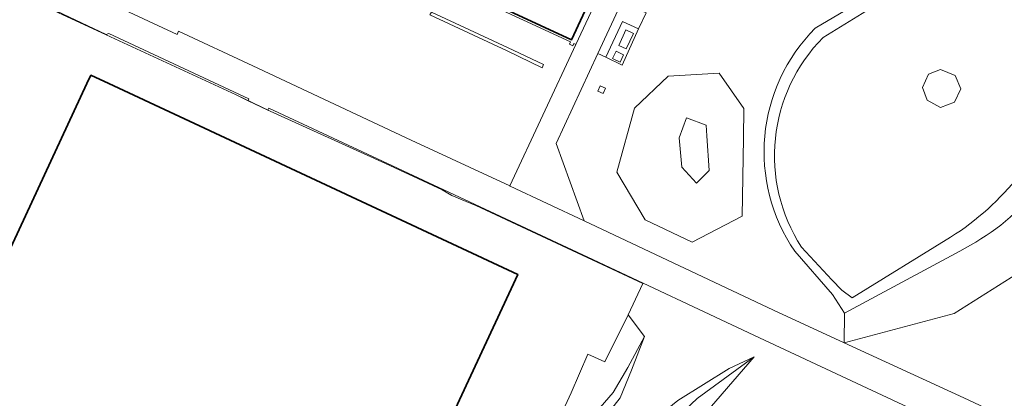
# Model space of a CAD drawing. Extents: x 150256 to 156914, y 461459 to 469481.
# Tile 109 of 256: x 152432 to 152600, y 464946 to 465011. Entities that reach past the tile are written whole.
import ezdxf

# ---------------------------------------------------------------- set-up
doc = ezdxf.new("R2010")
doc.units = 0
doc.header["$LTSCALE"] = 0.75
for name, color, linetype, lineweight in [('B-RO-GR-GROENVOORZIENING-GV', 251, 'CONTINUOUS', 18), ('B-RO-GR-STRUIK-GV', 251, 'CONTINUOUS', 13), ('B-RO-IE-TERREINAFSCHEIDING_KUNSTMATIG_HEKWERK-G', 251, 'IE-TERREINAFSCHEIDING-KUNSTMATIG', 18), ('B-RO-OG-BEBOUWING-GV', 6, 'CONTINUOUS', 35), ('B-RO-OG-WATER-GV', 251, 'CONTINUOUS', 18), ('B-RO-OG-WATER_SLOOT-GV', 251, 'CONTINUOUS', 18), ('B-RO-VH-VERHARDING_GESLOTEN-GV', 251, 'CONTINUOUS', 18), ('B-RO-VH-VERHARDING_HALFVERHARDING-GV', 251, 'CONTINUOUS', 18), ('B-RO-VH-VERHARDING_OPEN-GV', 251, 'CONTINUOUS', 18)]:
    doc.layers.add(name, color=color, linetype=linetype, lineweight=lineweight)
doc.linetypes.add('IE-TERREINAFSCHEIDING-KUNSTMATIG', pattern='A,4,[82,NLCS.SHX,S=0.75,R=90,X=0,Y=0],4,-2', length=10)

msp = doc.modelspace()

# ---------------------------------------------------------------- linework, layer by layer
at = {"layer": 'B-RO-GR-GROENVOORZIENING-GV'}
for points in [[(152567.307, 465009.472), (152578.23, 465015.97), (152584.897, 465020.332), (152587.752, 465024.826), (152586.523, 465030.1), (152587.259, 465041.956), (152587.817, 465045.034), (152594.953, 465055.155), (152598.211, 465058.616), (152606.568, 465065.53), (152607.675, 465064.625), (152607.017, 465063.791), (152620.147, 465042.907), (152627.486, 465031.288), (152631.382, 465020.151), (152630.107, 465000.747), (152620.981, 464985.412), (152611.269, 464975.256), (152603.977, 464968.991), (152591.017, 464960.806), (152572.25, 464955.807)], [(152572.25, 464955.807), (152591.017, 464960.806), (152603.977, 464968.991), (152611.269, 464975.256), (152620.981, 464985.412), (152630.107, 465000.747), (152631.382, 465020.151), (152627.486, 465031.288), (152620.147, 465042.907), (152607.017, 465063.791), (152603.514, 465059.35)], [(152392.579, 465003.578), (152392.622, 465003.67), (152401.217, 464999.618), (152403.978, 464998.345), (152408.472, 465008.094), (152415.197, 465022.733), (152468.499, 464998.075), (152470.55, 464997.096), (152470.661, 464997.411), (152446.797, 465008.582), (152446.334, 465008.391), (152424.25, 465018.819), (152415.334, 465022.96), (152411.147, 465024.922)], [(152538.457, 465012.057), (152537.164, 465009.323), (152534.338, 465003.178), (152531.605, 465004.515), (152530.195, 465005.172), (152523.098, 464989.816), (152527.884, 464976.615), (152532.003, 464974.677), (152560.198, 464961.348), (152572.25, 464955.807), (152592.639, 464946.433), (152607.195, 464939.584)], [(152592.714, 464940.313), (152557.769, 464956.623), (152528.496, 464970.408), (152494.309, 464986.392), (152474.055, 464995.825), (152473.887, 464995.503), (152474.295, 464995.309), (152494.003, 464986.362), (152503.663, 464981.885), (152505.32, 464980.947), (152507.039, 464980.169), (152509.402, 464979.244), (152537.881, 464965.902), (152535.384, 464960.586), (152538.166, 464956.853), (152535.968, 464951.151), (152534.051, 464946.401), (152527.085, 464937.563)], [(152572.25, 464955.807), (152572.312, 464960.838), (152570.245, 464964.025), (152563.834, 464971.413)], [(152591.992, 464971.45), (152572.312, 464960.838), (152572.25, 464955.807)], [(152533.459, 464936.354), (152538.372, 464941.46), (152543.848, 464945.969), (152552.648, 464951.405), (152556.893, 464953.425), (152546.695, 464941.656), (152544.122, 464937.109), (152542.121, 464931.5), (152541.516, 464926.541), (152542.172, 464920.953), (152544.377, 464916.9), (152550.805, 464908.673), (152559.548, 464897.653), (152563.271, 464893.199)]]:
    msp.add_lwpolyline(points, dxfattribs=at)
for points in [[(152563.834, 464971.413, -0.3610425), (152567.307, 465009.472)], [(152604.935, 464981.574, -0.0958449), (152591.992, 464971.45)]]:
    msp.add_lwpolyline(points, format="xyb", dxfattribs=at)
for points in [[(152554.843, 464977.401), (152555.06, 464990.725), (152555.101, 464995.768), (152550.918, 465001.794), (152542.188, 465001.255), (152536.44, 464995.817), (152533.455, 464984.922), (152538.267, 464976.766), (152546.287, 464972.989)], [(152554.843, 464977.401), (152546.287, 464972.989), (152538.267, 464976.766), (152533.455, 464984.922), (152536.44, 464995.817), (152542.188, 465001.255), (152550.918, 465001.794), (152555.101, 464995.768), (152555.06, 464990.725)], [(152531.132, 464998.33), (152530.231, 464998.713), (152530.616, 464999.607), (152531.529, 464999.219)], [(152548.787, 464991.111), (152549.217, 464985.17), (152547.068, 464983.018), (152544.547, 464985.743), (152544.114, 464990.788), (152545.361, 464994.175), (152548.674, 464992.906)], [(152548.787, 464991.111), (152548.674, 464992.906), (152545.361, 464994.175), (152544.114, 464990.788), (152544.547, 464985.743), (152547.068, 464983.018), (152549.217, 464985.17)]]:
    msp.add_lwpolyline(points, close=True, dxfattribs=at)
at = {"layer": 'B-RO-GR-STRUIK-GV'}
msp.add_lwpolyline([(152525.022, 464938.343), (152532.849, 464947.308), (152535.349, 464951.59), (152538.166, 464956.853), (152535.384, 464960.586), (152531.424, 464952.577), (152528.483, 464953.876), (152525.686, 464947.245), (152511.951, 464917.568)], dxfattribs=at)
msp.add_lwpolyline([(152505.578, 464885.889), (152511.759, 464893.039), (152517.866, 464915.643), (152518.946, 464920.025), (152521.804, 464927.797), (152523.846, 464932.605), (152527.085, 464937.563), (152534.051, 464946.401), (152535.968, 464951.151), (152538.166, 464956.853), (152535.349, 464951.59), (152532.849, 464947.308), (152525.022, 464938.343), (152522.809, 464935.056), (152520.086, 464930.226), (152516.983, 464920.654), (152516.386, 464916.102), (152508.582, 464894.925)], close=True, dxfattribs=at)
at = {"layer": 'B-RO-IE-TERREINAFSCHEIDING_KUNSTMATIG_HEKWERK-G'}
msp.add_lwpolyline([(152511.968, 464917.558), (152525.686, 464947.245), (152528.483, 464953.876), (152531.424, 464952.577), (152535.384, 464960.586), (152537.881, 464965.902), (152509.402, 464979.244), (152507.039, 464980.169), (152505.32, 464980.947), (152503.663, 464981.885), (152494.003, 464986.362), (152474.295, 464995.309), (152468.499, 464998.075), (152415.197, 465022.733), (152408.472, 465008.094), (152400.56, 464990.932), (152393.856, 464976.195), (152385.01, 464957.013), (152373.914, 464933.191)], dxfattribs=at)
at = {"layer": 'B-RO-OG-BEBOUWING-GV'}
for points in [[(152537.304, 465032.415), (152512.364, 465044.01), (152500.762, 465019.055), (152525.702, 465007.46)], [(152493.264, 464917.353), (152516.56, 464967.47), (152446.808, 465000), (152443.72, 465001.44), (152443.05, 465000), (152422.056, 464954.888), (152418.12, 464946.43), (152400.06, 464954.84), (152390.185, 464933.618), (152482.273, 464890.61), (152492.16, 464911.88), (152490.98, 464912.44)]]:
    msp.add_lwpolyline(points, close=True, dxfattribs=at)
at = {"layer": 'B-RO-OG-WATER-GV'}
for points in [[(152602.377, 465059.744), (152606.005, 465064.035), (152602.759, 465061.037), (152598.229, 465053.115), (152592.512, 465042.431), (152590.978, 465034.578), (152591.066, 465029.469), (152591.913, 465026.254), (152590.023, 465022.448), (152583.017, 465016.86), (152579.732, 465014.751), (152568.644, 465007.883)], [(152564.955, 464972.115), (152570.147, 464966.552), (152571.856, 464964.798), (152573.577, 464963.449), (152590.399, 464973.823)]]:
    msp.add_lwpolyline(points, dxfattribs=at)
for points in [[(152568.644, 465007.883, 0.3520169), (152564.955, 464972.115)], [(152590.399, 464973.823, 0.0864092), (152602.147, 464984.422)]]:
    msp.add_lwpolyline(points, format="xyb", dxfattribs=at)
msp.add_lwpolyline([(152588.691, 464995.96), (152586.421, 464997.178), (152585.616, 464999.371), (152586.623, 465001.633), (152588.687, 465002.412), (152591.188, 465001.4), (152592.122, 464999.122), (152591.039, 464996.866)], close=True, dxfattribs=at)
at = {"layer": 'B-RO-OG-WATER_SLOOT-GV'}
for points in [[(152603.514, 465059.35), (152607.017, 465063.791), (152607.675, 465064.625), (152606.568, 465065.53), (152598.211, 465058.616), (152594.953, 465055.155), (152587.817, 465045.034), (152587.259, 465041.956), (152586.523, 465030.1), (152587.752, 465024.826), (152584.897, 465020.332), (152578.23, 465015.97), (152567.307, 465009.472)], [(152568.644, 465007.883), (152579.732, 465014.751), (152583.017, 465016.86), (152590.023, 465022.448), (152591.913, 465026.254), (152591.066, 465029.469), (152590.978, 465034.578), (152592.512, 465042.431), (152598.229, 465053.115), (152602.759, 465061.037), (152606.005, 465064.035), (152602.377, 465059.744)], [(152590.399, 464973.823), (152573.577, 464963.449), (152571.856, 464964.798), (152570.147, 464966.552), (152564.955, 464972.115)], [(152563.834, 464971.413), (152570.245, 464964.025), (152572.312, 464960.838), (152591.992, 464971.45)], [(152543.885, 464855.934), (152540.479, 464859.233), (152539.561, 464860.696), (152538.946, 464861.686), (152537.245, 464863.715), (152533.664, 464868.511), (152529.887, 464874.864), (152527.315, 464882.931), (152525.628, 464889.452), (152524.87, 464896.516), (152524.727, 464903.725), (152526.168, 464914.48), (152529.596, 464925.692), (152534.78, 464933.574), (152537.301, 464936.611), (152541.133, 464940.626), (152547.145, 464946.297), (152556.893, 464953.425), (152552.648, 464951.405), (152543.848, 464945.969), (152538.372, 464941.46), (152533.459, 464936.354)], [(152563.271, 464893.199), (152559.548, 464897.653), (152550.805, 464908.673), (152544.377, 464916.9), (152542.172, 464920.953), (152541.516, 464926.541), (152542.121, 464931.5), (152544.122, 464937.109), (152546.695, 464941.656), (152556.893, 464953.425), (152547.145, 464946.297), (152541.133, 464940.626), (152539.425, 464935.629), (152538.532, 464931.988), (152538.011, 464925.625), (152538.586, 464921.212), (152540.402, 464916.178), (152547.103, 464907.363), (152557.945, 464895.767), (152560.494, 464892.018)]]:
    msp.add_lwpolyline(points, dxfattribs=at)
for points in [[(152567.307, 465009.472, 0.3610425), (152563.834, 464971.413)], [(152564.955, 464972.115, -0.3520169), (152568.644, 465007.883)], [(152602.147, 464984.422, -0.0864092), (152590.399, 464973.823)], [(152591.992, 464971.45, 0.0958449), (152604.935, 464981.574)]]:
    msp.add_lwpolyline(points, format="xyb", dxfattribs=at)
msp.add_lwpolyline([(152588.691, 464995.96), (152591.039, 464996.866), (152592.122, 464999.122), (152591.188, 465001.4), (152588.687, 465002.412), (152586.623, 465001.633), (152585.616, 464999.371), (152586.421, 464997.178)], close=True, dxfattribs=at)
at = {"layer": 'B-RO-VH-VERHARDING_GESLOTEN-GV'}
for points in [[(152535.901, 465026.875), (152526.476, 465006.656), (152515.197, 464982.551), (152515.244, 464982.529), (152527.884, 464976.615), (152523.098, 464989.816), (152530.195, 465005.172), (152539.486, 465025.106)], [(152443.681, 465015.312), (152458.415, 465008.367), (152458.686, 465008.932), (152471.342, 465003.021), (152498.378, 464990.38), (152515.197, 464982.551), (152526.476, 465006.656), (152526.132, 465006.826), (152525.947, 465006.449), (152525.375, 465006.725), (152525.566, 465007.119), (152500.769, 465018.644)]]:
    msp.add_lwpolyline(points, dxfattribs=at)
for points in [[(152520.733, 465002.702), (152514.729, 465005.59), (152501.567, 465011.728), (152501.807, 465012.205), (152514.8, 465006.175), (152520.97, 465003.262)], [(152534.993, 465009.157), (152533.78, 465006.529), (152535.067, 465005.915), (152536.299, 465008.541)], [(152534.607, 465004.91), (152533.334, 465005.528), (152532.729, 465004.283), (152534.033, 465003.65)], [(152531.132, 464998.33), (152531.529, 464999.219), (152530.616, 464999.607), (152530.231, 464998.713)]]:
    msp.add_lwpolyline(points, close=True, dxfattribs=at)
at = {"layer": 'B-RO-VH-VERHARDING_HALFVERHARDING-GV'}
for points in [[(152537.164, 465009.323), (152534.444, 465010.585), (152531.605, 465004.515), (152534.338, 465003.178)], [(152533.78, 465006.529), (152534.993, 465009.157), (152536.299, 465008.541), (152535.067, 465005.915)], [(152532.729, 465004.283), (152533.334, 465005.528), (152534.607, 465004.91), (152534.033, 465003.65)]]:
    msp.add_lwpolyline(points, close=True, dxfattribs=at)
at = {"layer": 'B-RO-VH-VERHARDING_OPEN-GV'}
for points in [[(152607.195, 464939.584), (152592.639, 464946.433), (152572.25, 464955.807), (152560.198, 464961.348), (152532.003, 464974.677), (152527.884, 464976.615), (152515.244, 464982.529), (152515.197, 464982.551), (152498.378, 464990.38), (152471.342, 465003.021), (152458.686, 465008.932), (152458.415, 465008.367), (152443.681, 465015.312), (152426.198, 465023.548), (152417.522, 465027.607), (152416.308, 465028.162), (152393.025, 465039.077), (152390.589, 465040.216), (152389.456, 465040.748), (152378.971, 465045.647), (152377.812, 465046.145), (152369.557, 465050.071), (152357.186, 465055.867), (152349.66, 465059.328)], [(152400.758, 465029.756), (152408.009, 465026.392), (152411.147, 465024.922), (152415.334, 465022.96), (152424.25, 465018.819), (152446.334, 465008.391), (152446.797, 465008.582), (152470.661, 464997.411), (152470.55, 464997.096), (152473.887, 464995.503), (152474.055, 464995.825), (152494.309, 464986.392), (152528.496, 464970.408), (152557.769, 464956.623), (152592.714, 464940.313)], [(152500.769, 465018.644), (152525.566, 465007.119), (152525.375, 465006.725), (152525.947, 465006.449), (152526.132, 465006.826), (152526.476, 465006.656), (152535.901, 465026.875)]]:
    msp.add_lwpolyline(points, dxfattribs=at)
for points in [[(152537.304, 465032.415), (152525.702, 465007.46), (152500.762, 465019.055), (152512.364, 465044.01)], [(152539.486, 465025.106), (152530.195, 465005.172), (152531.605, 465004.515), (152534.444, 465010.585), (152537.164, 465009.323), (152538.457, 465012.057), (152535.734, 465013.342), (152539.459, 465021.357), (152542.052, 465020.201), (152543.683, 465019.382), (152544.847, 465021.758), (152541.948, 465023.127), (152542.361, 465023.941)], [(152514.729, 465005.59), (152520.733, 465002.702), (152520.97, 465003.262), (152514.8, 465006.175), (152501.807, 465012.205), (152501.567, 465011.728)]]:
    msp.add_lwpolyline(points, close=True, dxfattribs=at)

doc.saveas('drawing.dxf')
